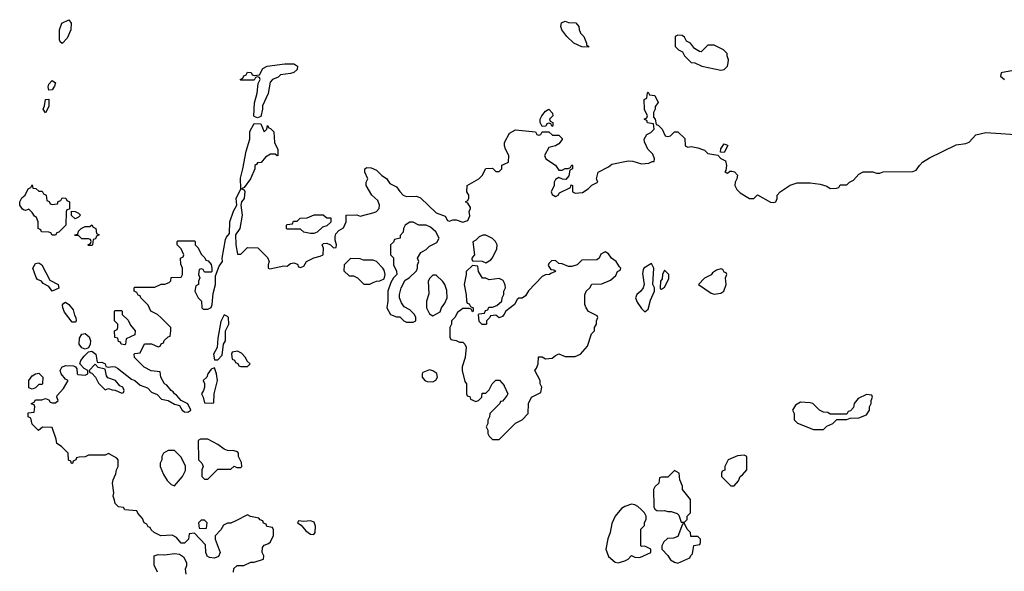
# Model space of a CAD drawing. Header units: inches. Extents: x 2348341 to 2479810, y 460419 to 613669.
# Tile 246 of 256: x 2377074 to 2383022, y 546236 to 549572. Entities that reach past the tile are written whole.
import ezdxf

# ---------------------------------------------------------------- set-up
doc = ezdxf.new("R2010")
doc.units = ezdxf.units.IN
doc.header["$MEASUREMENT"] = 0
doc.layers.add('C3574', color=7, linetype='Continuous')
doc.layers.add('C3584', color=7, linetype='Continuous')

msp = doc.modelspace()

# ---------------------------------------------------------------- linework, layer by layer
at = {"layer": 'C3574', "color": 2, "elevation": 50}
for points in [[(2377330, 549428), (2377318, 549438), (2377315.3, 549450), (2377315.3, 549510), (2377328.9, 549551.1), (2377370, 549572), (2377384.7, 549550), (2377382.8, 549510), (2377359.8, 549460.2)], [(2378510, 548978), (2378490, 548986), (2378488.9, 548991.1), (2378493.2, 549070), (2378508.4, 549128.4), (2378514.6, 549185.4), (2378526, 549210), (2378522, 549222), (2378510, 549226), (2378498, 549222), (2378490, 549206), (2378410, 549206), (2378406, 549210), (2378422, 549218), (2378427.3, 549232.7), (2378442, 549238), (2378450, 549254), (2378472.7, 549252.7), (2378478, 549238), (2378490, 549234), (2378522, 549238), (2378543.1, 549276.9), (2378568.9, 549291.1), (2378674.8, 549305.2), (2378730, 549304), (2378739.3, 549299.3), (2378751.3, 549290), (2378751, 549270), (2378730, 549253.2), (2378710, 549246.6), (2378650, 549239), (2378635.5, 549224.5), (2378602, 549210), (2378586.4, 549193.6), (2378574.2, 549125.8), (2378541, 549050), (2378541, 549030), (2378530, 548986)], [(2377250, 549146), (2377246.6, 549166.6), (2377250, 549182), (2377270, 549204.7), (2377290.6, 549190), (2377284.7, 549170), (2377270, 549148)], [(2377230, 549008), (2377215.3, 549030), (2377224, 549050), (2377229.2, 549090), (2377250, 549091.3), (2377250, 549046)], [(2377190, 548534), (2377210, 548534), (2377218, 548518), (2377234, 548510), (2377238, 548478), (2377252.7, 548472.7), (2377258, 548458), (2377270, 548454), (2377302, 548458), (2377307.3, 548472.7), (2377322, 548478), (2377330, 548494), (2377352.7, 548492.7), (2377358, 548478), (2377374, 548470), (2377374, 548426), (2377358, 548422), (2377354, 548410), (2377352, 548330), (2377310, 548286), (2377298, 548282), (2377290, 548268), (2377270, 548268), (2377262, 548282), (2377250, 548286), (2377206, 548290), (2377202, 548302), (2377186, 548310), (2377186, 548350), (2377175.3, 548375.3), (2377163.1, 548383.1), (2377150, 548406), (2377130, 548426), (2377110, 548418), (2377100.4, 548420.4), (2377090, 548426), (2377074, 548450), (2377075.3, 548470), (2377086, 548494), (2377108, 548510), (2377126, 548550), (2377142, 548558), (2377150, 548574), (2377154, 548554), (2377171.6, 548551.6)], [(2377410, 548368), (2377387.3, 548387.3), (2377386, 548414), (2377410, 548412), (2377430, 548402), (2377442, 548390), (2377430, 548378)], [(2378830, 548278), (2378790, 548288), (2378770, 548306), (2378690, 548306), (2378686, 548310), (2378686, 548330), (2378690, 548334), (2378722, 548338), (2378727.3, 548352.7), (2378750, 548354), (2378768.4, 548371.6), (2378810, 548374), (2378852.7, 548392.7), (2378907.3, 548392.7), (2378930, 548374), (2378952.7, 548372.7), (2378952.7, 548347.3), (2378930, 548326), (2378903.6, 548316.4), (2378870, 548288), (2378850, 548278)], [(2377490, 548206), (2377486, 548210), (2377502, 548218), (2377506, 548230), (2377502, 548242), (2377490, 548246), (2377450, 548246), (2377430, 548266), (2377410, 548266), (2377406, 548270), (2377426, 548274), (2377430, 548294), (2377446, 548310), (2377470, 548322), (2377498, 548322), (2377510, 548332), (2377518, 548318), (2377534, 548310), (2377538, 548278), (2377554, 548270), (2377538, 548262), (2377532.7, 548247.3), (2377518, 548242), (2377514, 548210), (2377510, 548206)], [(2379450, 548348), (2379430, 548348), (2379402, 548330), (2379392, 548310), (2379390, 548286), (2379372.7, 548267.3), (2379372, 548250), (2379338, 548242), (2379332.7, 548227.3), (2379314, 548210), (2379314, 548150), (2379331.6, 548131.6), (2379332, 548090), (2379351.1, 548051.1), (2379351.3, 548030), (2379332, 548010), (2379316.9, 547983.1), (2379298, 547930), (2379298, 547870), (2379292, 547830), (2379314, 547790), (2379350, 547774), (2379370, 547774), (2379394, 547750), (2379410, 547742), (2379450, 547742), (2379466, 547750), (2379466, 547770), (2379458, 547790), (2379430, 547818), (2379396.4, 547836.4), (2379380.4, 547860.4), (2379368.9, 547888.9), (2379369.1, 547910.9), (2379378, 547950), (2379403.1, 547996.9), (2379426, 548010), (2379470, 548054), (2379478, 548070), (2379478, 548090), (2379486, 548110), (2379478, 548130), (2379496.4, 548163.6), (2379530, 548182), (2379550, 548202), (2379594.6, 548225.4), (2379608, 548250), (2379588, 548290), (2379556.4, 548316.4), (2379528.4, 548328.4), (2379486, 548330)], [(2379890, 548268.7), (2379871.6, 548268.4), (2379850, 548258), (2379830, 548238), (2379812, 548228), (2379822, 548150), (2379806.4, 548133.6), (2379804.7, 548124.7), (2379810, 548114), (2379868.4, 548111.6), (2379890, 548102), (2379920.4, 548119.6), (2379928, 548130), (2379956.4, 548183.6), (2379958, 548210), (2379948.7, 548230), (2379930, 548248.7)], [(2377270, 547929.6), (2377250, 547959), (2377216.4, 547976.4), (2377206, 547990), (2377181.2, 548001.2), (2377172.9, 548012.9), (2377152.7, 548070), (2377170, 548097.3), (2377190, 548102), (2377206.8, 548090), (2377256, 547996), (2377306, 547970), (2377310, 547949)], [(2379072.7, 548127.3), (2379034, 548090), (2379032.7, 548052.7), (2379063.6, 548023.6), (2379090, 548022), (2379114, 548010), (2379152.7, 547972.7), (2379190, 547972), (2379210, 547982), (2379228.9, 547991.1), (2379250, 547992), (2379275.3, 548004.7), (2379282, 548030), (2379276.4, 548056.4), (2379268, 548070), (2379228.9, 548108.9), (2379210, 548118), (2379150, 548118), (2379130, 548126)], [(2379590, 548026), (2379570, 548026), (2379551.6, 548008.4), (2379542, 547990), (2379545.4, 547914.6), (2379531.3, 547870), (2379532, 547830), (2379550, 547794), (2379570, 547782), (2379614, 547806), (2379622, 547830), (2379643.1, 547856.9), (2379655.3, 547890), (2379653.6, 547933.6), (2379642, 547970), (2379630, 547988)], [(2377410, 547742), (2377390, 547742.7), (2377344.2, 547804.2), (2377334, 547830), (2377332.9, 547847.1), (2377341.5, 547858.5), (2377350, 547862.8), (2377370.5, 547850.5), (2377396.7, 547816.7), (2377404.4, 547784.4), (2377414, 547770), (2377414.8, 547750)], [(2377710, 547606), (2377686, 547610), (2377682, 547622), (2377670, 547626), (2377666, 547646), (2377648, 547650), (2377646, 547690), (2377662, 547698), (2377666, 547710), (2377666, 547730), (2377646, 547750), (2377646, 547810), (2377650, 547814), (2377690, 547814), (2377694, 547810), (2377694, 547790), (2377730, 547754), (2377743.6, 547723.6), (2377772, 547690), (2377770, 547666), (2377718, 547642), (2377714, 547610)], [(2378310, 547788), (2378290, 547746), (2378270, 547646), (2378266, 547590), (2378244.7, 547550), (2378250, 547514), (2378270, 547514), (2378296.4, 547543.6), (2378306, 547610), (2378318, 547630), (2378318, 547690), (2378338, 547730), (2378335.3, 547770), (2378330, 547778)], [(2377470, 547579.5), (2377450, 547587), (2377433.3, 547610), (2377434.5, 547645.5), (2377450, 547670.8), (2377470, 547674), (2377494, 547654), (2377502, 547630), (2377500.4, 547610), (2377490, 547588)], [(2378390, 547568), (2378358, 547562), (2378354, 547550), (2378358, 547518), (2378372, 547512), (2378378, 547498), (2378392.7, 547492.7), (2378398, 547478), (2378410, 547474), (2378450, 547474), (2378466, 547490), (2378447.3, 547507.3), (2378438, 547530), (2378414.6, 547554.6)], [(2377530, 547488), (2377494, 547450), (2377498, 547438), (2377510, 547434), (2377532, 547410), (2377550, 547374), (2377590, 547334), (2377610, 547342), (2377632.7, 547332.7), (2377651.6, 547331.6), (2377690, 547314), (2377702, 547318), (2377706, 547330), (2377698, 547350), (2377678, 547358), (2377653.2, 547390), (2377606, 547406), (2377598.6, 547418.6), (2377590, 547458), (2377548.9, 547468.9)], [(2378250, 547466), (2378230, 547458), (2378211.3, 547430), (2378204.7, 547410), (2378182, 547390), (2378191.1, 547371.1), (2378191, 547350), (2378184.7, 547330), (2378171.3, 547310), (2378182.8, 547290), (2378190, 547254), (2378230, 547252), (2378246, 547254), (2378248.7, 547310), (2378268, 547390), (2378262, 547430)], [(2379550, 547455.3), (2379510, 547438), (2379504.7, 547430), (2379504.7, 547410), (2379522, 547390), (2379536.4, 547383.6), (2379570, 547382), (2379588.4, 547391.6), (2379598, 547410), (2379593.2, 547433.2), (2379570, 547448.7)], [(2377150, 547338), (2377130, 547346), (2377128.7, 547390), (2377150, 547418), (2377170, 547431.3), (2377190, 547434), (2377214, 547410), (2377212, 547370), (2377210, 547366), (2377190, 547366), (2377170, 547346)], [(2378210, 547036), (2378165.4, 547034.6), (2378152.7, 547027.3), (2378154, 546910), (2378174, 546890), (2378182, 546870), (2378174, 546850), (2378174, 546810), (2378190, 546794), (2378210, 546794), (2378270, 546854), (2378350, 546854), (2378370, 546872), (2378384.7, 546864.7), (2378410, 546864.7), (2378415.3, 546870), (2378414.6, 546894.6), (2378395.3, 546930), (2378395.3, 546950), (2378390, 546958), (2378370, 546964), (2378330, 546966.6), (2378310, 546974), (2378270, 547003.7)], [(2378010, 546966), (2377970, 546966), (2377942, 546950), (2377932, 546930), (2377932, 546910), (2377922, 546890), (2377922, 546870), (2377942, 546822), (2377965.4, 546785.4), (2377990, 546762), (2378010, 546754), (2378058, 546810), (2378074.6, 546845.4), (2378074.6, 546874.6), (2378048.4, 546928.4)], [(2378190, 546546), (2378170, 546546), (2378154, 546530), (2378158, 546498), (2378190, 546494), (2378202, 546498), (2378206, 546530)], [(2378758, 546542), (2378752, 546530), (2378774.8, 546514.8), (2378801.6, 546481.6), (2378830, 546461), (2378850, 546458), (2378859, 546470), (2378861.6, 546510), (2378853.3, 546533.3), (2378830, 546540.5), (2378790, 546537)]]:
    msp.add_lwpolyline(points, close=True, dxfattribs=at)
for points in [[(2378366, 546230), (2378367.3, 546252.7), (2378388.7, 546271.3), (2378428.4, 546271.6), (2378470, 546291.3), (2378490, 546291.3), (2378546, 546310), (2378548, 546330), (2378538, 546350), (2378540.4, 546379.6), (2378550, 546394), (2378576.4, 546403.6), (2378590, 546414), (2378607.3, 546452.7), (2378607.3, 546487.3), (2378602, 546502), (2378567.3, 546507.3), (2378562, 546522), (2378547.3, 546527.3), (2378542, 546542), (2378527.3, 546547.3), (2378518, 546558), (2378468.4, 546568.4), (2378450, 546578), (2378379.6, 546540.4), (2378350, 546528), (2378330, 546528), (2378304.7, 546515.3), (2378290, 546486), (2378254, 546450), (2378254, 546430), (2378286, 546350), (2378274.4, 546325.6), (2378250, 546315.3), (2378220.4, 546320.4), (2378207.3, 546327.3), (2378198, 546350), (2378196.4, 546396.4), (2378130, 546466), (2378098, 546462), (2378094, 546430), (2378070, 546406), (2378050, 546406), (2378020.4, 546440.4), (2377995.3, 546455.3), (2377926, 546450), (2377886, 546470), (2377867.3, 546487.3), (2377862, 546502), (2377850, 546506), (2377842, 546522), (2377826, 546530), (2377816.4, 546556.4), (2377787.3, 546587.3), (2377782, 546602), (2377708.4, 546608.4), (2377702, 546622), (2377670, 546626), (2377650, 546646), (2377647.3, 546667.3), (2377638, 546690), (2377642, 546710), (2377635.3, 546770), (2377638, 546790), (2377654.6, 546825.4), (2377658, 546850), (2377668, 546870), (2377668, 546910), (2377660.4, 546920.4), (2377610, 546948), (2377590, 546938), (2377490, 546938), (2377470, 546928), (2377432.7, 546927.3), (2377418, 546922), (2377414, 546910), (2377398, 546902), (2377392.7, 546887.3), (2377387.3, 546887.3), (2377382, 546902), (2377368.4, 546908.4), (2377366, 546950), (2377326, 546990), (2377298, 547010), (2377294.6, 547034.6), (2377270, 547106), (2377212.7, 547107.3), (2377188.4, 547088.4), (2377150, 547126), (2377142, 547162), (2377126, 547170), (2377126, 547194), (2377162, 547198), (2377166, 547230), (2377162, 547242), (2377146, 547246), (2377146, 547250), (2377162, 547258), (2377170, 547274), (2377207.3, 547272.7), (2377230, 547282), (2377250, 547274), (2377258, 547258), (2377270, 547254), (2377290, 547254), (2377306, 547270), (2377298, 547290), (2377300.4, 547299.6), (2377338.6, 547341.4), (2377366, 547390), (2377350, 547398), (2377324, 547430), (2377319, 547450), (2377329.4, 547470.6), (2377350, 547480.7), (2377398.8, 547478.8), (2377412, 547472), (2377419.6, 547459.6), (2377422, 547430), (2377426, 547426), (2377470, 547422), (2377486, 547430), (2377486, 547450), (2377463.1, 547463.1), (2377438, 547490), (2377444, 547510), (2377462.7, 547537.3), (2377490, 547562.8), (2377510, 547567.3), (2377533.4, 547550), (2377541, 547501), (2377550, 547498), (2377570, 547501), (2377590, 547491), (2377595.3, 547475.3), (2377610, 547470.7), (2377634.6, 547474.6), (2377650, 547473), (2377665.1, 547465.1), (2377750, 547397.3), (2377770.5, 547390.5), (2377800.9, 547360.9), (2377845.8, 547345.8), (2377870, 547319.1), (2377904.7, 547304.7), (2377930, 547276.3), (2377970, 547268.4), (2378010, 547246), (2378038.5, 547238.5), (2378056, 547210), (2378070, 547200.7), (2378090, 547198.8), (2378108.7, 547210), (2378090, 547248), (2378048.7, 547268.7), (2378022, 547302), (2378009.3, 547309.3), (2378002, 547322), (2377990, 547328.7), (2377962, 547362), (2377948.7, 547370), (2377926, 547410), (2377922, 547442), (2377868.4, 547448.4), (2377826, 547470), (2377768, 547530), (2377766, 547550), (2377770, 547554), (2377802, 547558), (2377828.4, 547611.6), (2377870, 547612), (2377910, 547594), (2377922, 547598), (2377928, 547612), (2377942, 547618), (2377947.3, 547632.7), (2377970, 547654), (2377982, 547658), (2377988, 547690), (2377986, 547710), (2377928.4, 547768.4), (2377906, 547790), (2377866, 547810), (2377850, 547846), (2377806, 547890), (2377802, 547902), (2377790, 547906), (2377782, 547922), (2377766, 547930), (2377766, 547950), (2377770, 547954), (2377890, 547954), (2377928.4, 547971.6), (2377950, 547972), (2377976.4, 547983.6), (2377987.3, 547992.7), (2377990, 548012), (2378050, 548014), (2378058, 548030), (2378058, 548070), (2378047.3, 548092.7), (2378046, 548130), (2378062, 548138), (2378066, 548150), (2378050, 548186), (2378026, 548210), (2378026, 548230), (2378030, 548234), (2378130, 548234), (2378134, 548230), (2378134, 548210), (2378152.7, 548192.7), (2378170, 548154), (2378192.7, 548132.7), (2378198, 548118), (2378212.7, 548112.7), (2378231.6, 548091.6), (2378234, 548070), (2378234, 548050), (2378230, 548046), (2378190, 548046), (2378182, 548062), (2378170, 548066), (2378158, 548062), (2378154, 548030), (2378162, 548010), (2378154, 547990), (2378154, 547970), (2378138, 547962), (2378132, 547930), (2378152, 547890), (2378172, 547870), (2378174, 547830), (2378182, 547822), (2378210, 547822), (2378230, 547832), (2378236, 547850), (2378243.1, 547916.9), (2378257.2, 547970), (2378256.4, 548023.6), (2378279, 548081), (2378299, 548110), (2378297.2, 548130), (2378318, 548242), (2378323.7, 548256.3), (2378342, 548278), (2378343.7, 548350), (2378365.6, 548414.4), (2378385.2, 548450), (2378382, 548490), (2378409.2, 548550), (2378407, 548613), (2378422.7, 548670), (2378442.5, 548777.5), (2378464.5, 548850), (2378464.5, 548895.5), (2378490, 548944.7), (2378530, 548942), (2378550, 548894), (2378566, 548910), (2378570, 548932), (2378578, 548918), (2378590, 548914), (2378610, 548894), (2378614, 548830), (2378632.7, 548787.3), (2378634, 548750), (2378630, 548748), (2378618, 548758), (2378590, 548758), (2378559.6, 548740.4), (2378532.7, 548707.3), (2378510, 548706), (2378504.7, 548695.3), (2378494, 548690), (2378494, 548670), (2378467.3, 548610), (2378430, 548558), (2378414, 548550), (2378430, 548542), (2378433.2, 548533.2), (2378430.4, 548490), (2378414.8, 548470), (2378410.7, 548450), (2378418, 548390), (2378404, 548310), (2378378, 548270), (2378379.1, 548210), (2378390, 548154), (2378410, 548154), (2378450, 548194), (2378512.7, 548192.7), (2378570, 548134), (2378582, 548110), (2378574, 548090), (2378574, 548070), (2378585.4, 548065.4), (2378670, 548082.8), (2378690, 548082), (2378710, 548098), (2378730, 548102), (2378752.7, 548092.7), (2378758, 548078), (2378770, 548074), (2378790, 548082), (2378806, 548110), (2378850, 548132), (2378890, 548141), (2378908, 548150), (2378908.7, 548190), (2378902, 548210), (2378910, 548218), (2378930, 548221), (2378951.1, 548211.1), (2378970, 548192), (2378986, 548194), (2378988, 548210), (2378979, 548239), (2378979, 548261), (2378984, 548276), (2379002, 548298), (2379030, 548314), (2379046, 548350), (2379046, 548390), (2379110, 548392), (2379130, 548384.7), (2379214.6, 548405.4), (2379228.4, 548411.6), (2379246, 548430), (2379248, 548450), (2379238, 548478), (2379202, 548510), (2379166, 548570), (2379166, 548590), (2379178, 548610), (2379158, 548650), (2379158, 548670), (2379170, 548678), (2379196.9, 548676.9), (2379230, 548662), (2379262, 548630), (2379290.7, 548610.7), (2379310, 548582), (2379350, 548562), (2379370, 548532), (2379391.1, 548511.1), (2379410, 548502), (2379470, 548504.7), (2379495.3, 548495.3), (2379590, 548404.7), (2379643.6, 548383.6), (2379658, 548358), (2379670, 548354), (2379690, 548362), (2379710, 548362), (2379750, 548346.8), (2379782, 548358), (2379793.6, 548386.4), (2379788.7, 548411.3), (2379798, 548430), (2379796.4, 548436.4), (2379782, 548462), (2379768, 548470), (2379782, 548478), (2379787.3, 548492.7), (2379788, 548510), (2379775.3, 548530), (2379778, 548570), (2379848, 548610), (2379868, 548630), (2379890, 548672), (2379930, 548674), (2379950, 548654), (2379970, 548654), (2379986, 548670), (2379987.3, 548692.7), (2380000, 548698.3)], [(2380000, 547983), (2379994.6, 547994.6), (2379970, 548006), (2379910, 547998), (2379890, 548008), (2379870, 548008), (2379846, 548050), (2379842, 548082), (2379810, 548086), (2379772, 548050), (2379772, 548030), (2379758, 547970), (2379771.6, 547908.4), (2379772.7, 547872.7), (2379778, 547858), (2379790, 547854), (2379798, 547838), (2379814, 547830), (2379814, 547810), (2379810, 547806), (2379802, 547822), (2379790, 547826), (2379750, 547826), (2379719.6, 547800.4), (2379702, 547770), (2379682, 547750), (2379682, 547730), (2379672, 547710), (2379672.7, 547652.7), (2379678, 547638), (2379711.6, 547631.6), (2379730, 547622), (2379750, 547622), (2379762, 547610), (2379771.1, 547591.1), (2379764.7, 547530), (2379746.4, 547473.6), (2379746, 547450), (2379763.6, 547383.6), (2379774, 547370), (2379774, 547310), (2379778, 547298), (2379792.7, 547292.7), (2379798, 547278), (2379830, 547262), (2379846, 547270), (2379866, 547290), (2379867.3, 547312.7), (2379890, 547314), (2379910, 547334), (2379928, 547370), (2379950, 547392), (2379972.7, 547392.7), (2379999.6, 547359.6), (2380000, 547358.7)], [(2380000, 547792.1), (2379990, 547778), (2379970, 547768), (2379950, 547786), (2379918, 547782), (2379914, 547770), (2379894, 547750), (2379894, 547730), (2379890, 547728), (2379868.4, 547728.4), (2379850, 547746), (2379846, 547790), (2379850, 547794), (2379882, 547798), (2379887.3, 547812.7), (2379902, 547818), (2379907.3, 547832.7), (2379930, 547834), (2379956.4, 547843.6), (2379986, 547870), (2379988, 547890), (2379998, 547910), (2379998, 547930), (2380000, 547934)], [(2380000, 547277.6), (2379990, 547266), (2379978, 547262), (2379974, 547250), (2379914, 547190), (2379912, 547170), (2379902, 547150), (2379902, 547130), (2379892, 547110), (2379902, 547090), (2379902, 547070), (2379910, 547054), (2379930, 547034), (2379970, 547034), (2380000, 547063.4)], [(2377906, 546230), (2377887.3, 546272.7), (2377886, 546330), (2377910, 546338), (2377950, 546336), (2378010, 546344.7), (2378039.6, 546339.6), (2378063.6, 546323.6), (2378082, 546290), (2378082, 546270), (2378074, 546250), (2378078, 546218)]]:
    msp.add_lwpolyline(points, dxfattribs=at)
at = {"layer": 'C3584', "color": 2}
for points, elevation in [([(2380510, 549406), (2380470, 549408.7), (2380422, 549430), (2380379, 549470), (2380349, 549510), (2380342, 549530), (2380347.3, 549552.7), (2380370, 549562), (2380390, 549554), (2380432.7, 549552.7), (2380451.6, 549531.6), (2380452.7, 549512.7), (2380462, 549490), (2380482, 549470), (2380498, 549430), (2380498, 549418), (2380510.9, 549410.9)], 50), ([(2381050, 549478), (2381034, 549470), (2381034, 549410), (2381054, 549390), (2381076.9, 549376.9), (2381090, 549354), (2381130, 549314), (2381151.6, 549311.6), (2381194, 549290), (2381310, 549266), (2381330, 549271.3), (2381340.2, 549279.8), (2381348.7, 549290), (2381354, 549310), (2381355.3, 549330), (2381347.3, 549352.7), (2381347.3, 549367.3), (2381326, 549390), (2381270, 549418), (2381230, 549418), (2381190, 549378), (2381180.4, 549380.4), (2381150, 549398), (2381126, 549430), (2381102, 549442), (2381090, 549466), (2381076.4, 549476.4)], 54), ([(2380290, 548926), (2380282, 548942), (2380270, 548946), (2380258, 548942), (2380252.7, 548927.3), (2380230, 548926), (2380218, 548950), (2380218, 548970), (2380228.7, 548990), (2380250, 549018), (2380270, 549030.7), (2380292.7, 549007.3), (2380294, 548990), (2380274, 548970), (2380278, 548958), (2380294, 548950), (2380294, 548930)], 50), ([(2381330, 548768.7), (2381308, 548770), (2381309.3, 548790.7), (2381330, 548821), (2381350, 548814), (2381350.8, 548810.8)], 50), ([(2380890, 548098), (2380844.7, 548070), (2380839.8, 548060.2), (2380836.9, 548036.9), (2380846, 547970), (2380841, 547950), (2380826.8, 547930), (2380802.8, 547910), (2380794, 547890), (2380804.1, 547864.1), (2380830, 547824.7), (2380850, 547804.7), (2380870, 547822), (2380884.2, 547875.8), (2380908, 547930), (2380908, 547950), (2380898, 547970), (2380904, 548070)], 50), ([(2380970, 548058), (2380958, 548030), (2380956, 548004), (2380944.7, 547990), (2380942, 547950), (2380943.6, 547943.6), (2380950, 547942), (2380970, 547954), (2380994.6, 548005.4), (2380995.3, 548030)], 50), ([(2381310, 548066), (2381283.6, 548056.4), (2381259.6, 548040.4), (2381250, 548028), (2381211.6, 548008.4), (2381174, 547970), (2381250, 547918), (2381270, 547912), (2381310, 547918), (2381328, 547930), (2381342, 547970), (2381338, 548010), (2381346, 548030), (2381342, 548042), (2381330, 548046), (2381322, 548062)], 50), ([(2382190, 547306), (2382139.6, 547280.4), (2382114, 547250), (2382110, 547226), (2382092.7, 547207.3), (2382078, 547202), (2382070, 547186), (2381970, 547186), (2381956.4, 547196.4), (2381930, 547198), (2381906, 547210), (2381866, 547250), (2381850, 547255.3), (2381790, 547258), (2381759.6, 547240.4), (2381742, 547210), (2381752, 547190), (2381752.7, 547152.7), (2381771.6, 547131.6), (2381870, 547094), (2381930, 547094), (2381950, 547114), (2381986, 547130), (2382010, 547154), (2382070, 547154), (2382090, 547162), (2382143.6, 547163.6), (2382190, 547182), (2382208, 547210), (2382208, 547230), (2382218, 547250), (2382218, 547270), (2382226, 547290), (2382222, 547302)], 50), ([(2381450, 546938), (2381410, 546935.3), (2381354, 546910), (2381334, 546870), (2381332.7, 546847.3), (2381318, 546842), (2381314, 546830), (2381314, 546810), (2381370, 546754), (2381390, 546754), (2381416.4, 546783.6), (2381426, 546810), (2381440.4, 546819.6), (2381466, 546850), (2381466, 546930)], 50), ([(2381030, 546846), (2380990, 546806), (2380950, 546806), (2380938, 546802), (2380934, 546770), (2380910, 546746), (2380902, 546730), (2380905.4, 546625.4), (2380911.6, 546611.6), (2380923.6, 546603.6), (2380950, 546601), (2380970, 546604.7), (2380990, 546598), (2381010, 546598), (2381045.4, 546585.4), (2381056, 546576), (2381070, 546534), (2381090, 546534), (2381106, 546550), (2381106, 546570), (2381126, 546590), (2381126, 546670), (2381078, 546730), (2381078, 546750), (2381062, 546790), (2381058, 546830)], 50), ([(2380770, 546642), (2380730, 546628.7), (2380710, 546615.3), (2380672, 546570), (2380650, 546526), (2380641.6, 546470), (2380626.6, 546433.4), (2380614.9, 546370), (2380630, 546324.7), (2380671, 546291), (2380690, 546287.3), (2380730, 546298.8), (2380748.7, 546310), (2380770, 546332), (2380790, 546321), (2380820.4, 546319.6), (2380886, 546350), (2380886, 546370), (2380850, 546388), (2380830, 546386), (2380826, 546390), (2380826, 546490), (2380847.3, 546512.7), (2380848.4, 546531.6), (2380858, 546550), (2380858, 546570), (2380848, 546590), (2380828, 546610), (2380808.9, 546628.9), (2380790, 546638)], 50), ([(2381090, 546526), (2381078, 546522), (2381050, 546446), (2381023.6, 546436.4), (2380986.4, 546433.6), (2380965.4, 546414.6), (2380952, 546390), (2380952, 546370), (2380990, 546332), (2381005.2, 546305.2), (2381030, 546291), (2381050, 546286), (2381122, 546318), (2381127.3, 546332.7), (2381138, 546342), (2381147.3, 546392.7), (2381182, 546398), (2381186, 546410), (2381186, 546430), (2381170, 546446), (2381127.3, 546447.3), (2381126, 546470), (2381106, 546490)], 50)]:
    msp.add_lwpolyline(points, close=True, dxfattribs=dict(at, elevation=elevation))
for points, elevation in [([(2383090, 549266.6), (2383010, 549253.2), (2383002, 549250), (2382998, 549230), (2383022, 549210)], 54), ([(2380000, 548698.3), (2380026, 548710), (2380028, 548750), (2380008.9, 548788.9), (2380002, 548810), (2380002, 548830), (2380033.6, 548886.4), (2380070, 548906), (2380190, 548894), (2380198, 548878), (2380210, 548874), (2380222, 548878), (2380230, 548894), (2380270, 548894), (2380292.7, 548872.7), (2380330, 548874), (2380350, 548854), (2380350, 548848), (2380330, 548822), (2380310, 548808.7), (2380270, 548798), (2380244.7, 548750), (2380252, 548730), (2380310, 548692), (2380330, 548662), (2380350, 548662), (2380370, 548672), (2380387.3, 548672.7), (2380402, 548678), (2380410, 548694), (2380414, 548690), (2380414, 548670), (2380398, 548662), (2380391.6, 548628.4), (2380374, 548606), (2380352, 548608), (2380330, 548618), (2380310, 548606), (2380302, 548590), (2380302, 548570), (2380284.7, 548530), (2380290, 548514), (2380310, 548502), (2380326, 548510), (2380335.3, 548524.7), (2380402, 548558), (2380406, 548574), (2380414, 548570), (2380414, 548530), (2380430, 548522), (2380473.6, 548526.4), (2380508, 548550), (2380530, 548572), (2380566, 548590), (2380558, 548610), (2380569.2, 548650.8), (2380630, 548682), (2380650, 548698), (2380750, 548718.8), (2380777.3, 548717.3), (2380830, 548701), (2380875.3, 548704.7), (2380894, 548714), (2380906, 548714), (2380908, 548730), (2380899, 548759), (2380869.1, 548789.1), (2380847.3, 548832.7), (2380846, 548850), (2380863.1, 548876.9), (2380886, 548890), (2380906, 548910), (2380902, 548942), (2380867.3, 548947.3), (2380862, 548962), (2380846, 548970), (2380862, 548978), (2380866, 548990), (2380848.9, 549028.9), (2380846, 549090), (2380862, 549098), (2380866, 549130), (2380870, 549134), (2380878, 549118), (2380910, 549114), (2380931.1, 549071.1), (2380912.7, 549047.3), (2380912, 549030), (2380902, 549010), (2380902, 548982), (2380912, 548970), (2380918, 548938), (2380930, 548934), (2380954, 548910), (2380974, 548870), (2380990, 548864.7), (2381006, 548870), (2381030, 548894), (2381050, 548894), (2381092.7, 548852.7), (2381094, 548810), (2381110, 548802), (2381130, 548804.7), (2381170, 548797.3), (2381210, 548782.8), (2381230, 548762.8), (2381292, 548752), (2381310, 548732), (2381338, 548718), (2381342.8, 548690), (2381339.8, 548660.2), (2381334, 548650), (2381350, 548644.7), (2381364.7, 548655.3), (2381375.3, 548655.3), (2381391, 548651), (2381410, 548632), (2381406, 548610), (2381396, 548590), (2381394.8, 548570), (2381405.5, 548545.5), (2381425.5, 548525.5), (2381482, 548490), (2381508.9, 548491.1), (2381530, 548512), (2381610, 548467.7), (2381625.8, 548465.8), (2381642, 548470), (2381649, 548490), (2381648.7, 548510), (2381668, 548530), (2381729.1, 548570.9), (2381770, 548584.7), (2381850, 548584.7), (2381910, 548578), (2381950, 548564.7), (2381970, 548552), (2382007.3, 548552.7), (2382022, 548558), (2382030, 548574), (2382070, 548574), (2382086, 548590), (2382110, 548602), (2382143.1, 548636.9), (2382168.9, 548651.1), (2382228.4, 548651.6), (2382250, 548644.7), (2382270, 548644.7), (2382290, 548651.3), (2382470, 548654), (2382490, 548662), (2382508.9, 548691.1), (2382528, 548710), (2382570, 548736), (2382730, 548814.8), (2382790, 548822.8), (2382809.4, 548830.6), (2382850, 548874.8), (2382910, 548890.7), (2383150, 548874)], 50), ([(2380000, 547063.4), (2380070, 547132), (2380108.4, 547151.6), (2380146, 547190), (2380148, 547250), (2380166, 547290), (2380222, 547318), (2380228, 547350), (2380218, 547370), (2380218, 547390), (2380186, 547450), (2380196.4, 547463.6), (2380206, 547490), (2380207.3, 547532.7), (2380230, 547534), (2380250, 547522), (2380290, 547524.7), (2380310, 547542), (2380330, 547551.3), (2380370, 547536), (2380430, 547534.8), (2380462, 547550), (2380503.2, 547596.8), (2380528.7, 547671.3), (2380546, 547690), (2380546, 547710), (2380558, 547730), (2380558, 547750), (2380566, 547770), (2380562, 547782), (2380510, 547808), (2380495.3, 547830), (2380488, 547850), (2380488.4, 547908.4), (2380495.3, 547930), (2380518, 547950), (2380530, 547972), (2380590, 547974), (2380643.1, 547996.9), (2380674.6, 548025.4), (2380686, 548050), (2380702, 548058), (2380706, 548070), (2380696.4, 548076.4), (2380678, 548110), (2380649, 548129), (2380630, 548155.3), (2380610, 548168), (2380585.4, 548154.6), (2380574, 548130), (2380559.6, 548120.4), (2380470, 548118), (2380442, 548090), (2380410, 548079), (2380390, 548079), (2380350, 548095.3), (2380330, 548098), (2380310, 548115.3), (2380286.4, 548113.6), (2380270, 548098), (2380265.4, 548085.4), (2380282, 548062), (2380299.6, 548059.6), (2380312, 548052), (2380311.1, 548048.9), (2380282, 548038), (2380274, 548030), (2380250, 548028), (2380230, 548018), (2380147.3, 547932.7), (2380130, 547902), (2380110, 547888.7), (2380090, 547888), (2380079.6, 547880.4), (2380062, 547850), (2380011.6, 547808.4), (2380000, 547792.1)], 50), ([(2380000, 547934), (2380008, 547950), (2380007.3, 547967.3), (2380000, 547983)], 50), ([(2380000, 547358.7), (2380022, 547310), (2380019.6, 547300.4), (2380000, 547277.6)], 50)]:
    msp.add_lwpolyline(points, dxfattribs=dict(at, elevation=elevation))

doc.saveas('drawing.dxf')
